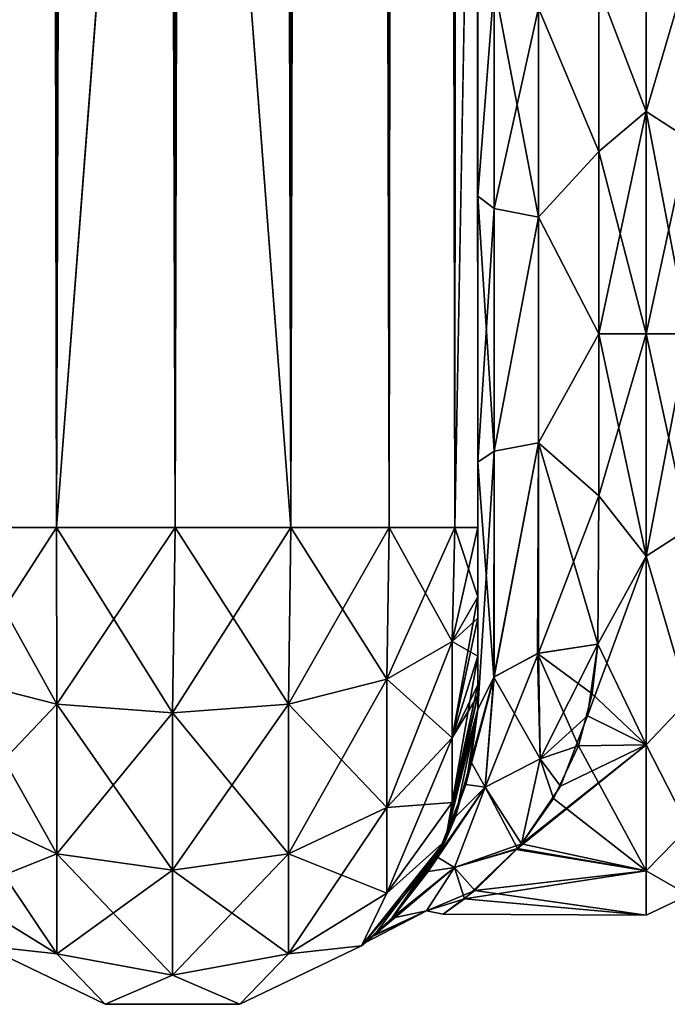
# Model space of a CAD drawing. Extents: x -23 to 470, y -1800 to 0.
# Tile 13 of 198: x 17 to 43, y -1800 to -1759. Entities that reach past the tile are written whole.
import ezdxf

# ---------------------------------------------------------------- set-up
doc = ezdxf.new("R2010")
doc.units = 0
doc.header["$LTSCALE"] = 66.825
for name, color, linetype in [('585', 7, 'CONTINUOUS'), ('588', 7, 'CONTINUOUS'), ('589', 7, 'CONTINUOUS'), ('593', 7, 'CONTINUOUS'), ('594', 7, 'CONTINUOUS'), ('595', 7, 'CONTINUOUS'), ('599', 7, 'CONTINUOUS'), ('620', 7, 'CONTINUOUS'), ('621', 7, 'CONTINUOUS'), ('622', 7, 'CONTINUOUS'), ('631', 7, 'CONTINUOUS'), ('632', 7, 'CONTINUOUS'), ('634', 7, 'CONTINUOUS'), ('635', 7, 'CONTINUOUS'), ('638', 7, 'CONTINUOUS')]:
    doc.layers.add(name, color=color, linetype=linetype)

msp = doc.modelspace()

# ---------------------------------------------------------------- linework, layer by layer
at = {"layer": '585', "linetype": 'CONTINUOUS'}
for points in [[(35.55, -1780, 41), (35.55, -1782.865, 40.431), (35.55, -1728.15, 41), (35.55, -1780, 41)], [(35.55, -1728.15, 41), (35.55, -1782.865, 40.431), (35.55, -1732.578, 40.518), (35.55, -1728.15, 41)], [(35.55, -1728.15, -41), (35.55, -1732.582, -40.517), (35.55, -1780, -41), (35.55, -1728.15, -41)], [(35.55, -1782.865, 40.431), (35.55, -1783.734, 40), (35.55, -1732.578, 40.518), (35.55, -1782.865, 40.431)], [(35.55, -1732.578, 40.518), (35.55, -1783.734, 40), (35.55, -1736.807, 39.076), (35.55, -1732.578, 40.518)], [(35.55, -1732.582, -40.517), (35.55, -1736.812, -39.073), (35.55, -1782.865, -40.431), (35.55, -1732.582, -40.517)], [(35.55, -1780, -41), (35.55, -1732.582, -40.517), (35.55, -1782.865, -40.431), (35.55, -1780, -41)], [(35.55, -1785.305, 38.801), (35.55, -1786.5, 37.234), (35.55, -1736.807, 39.076), (35.55, -1785.305, 38.801)], [(35.55, -1736.807, 39.076), (35.55, -1786.5, 37.234), (35.55, -1740.654, 36.743), (35.55, -1736.807, 39.076)], [(35.55, -1783.734, 40), (35.55, -1785.305, 38.801), (35.55, -1736.807, 39.076), (35.55, -1783.734, 40)], [(35.55, -1736.812, -39.073), (35.55, -1740.659, -36.739), (35.55, -1785.305, -38.801), (35.55, -1736.812, -39.073)], [(35.55, -1782.865, -40.431), (35.55, -1736.812, -39.073), (35.55, -1783.734, -40), (35.55, -1782.865, -40.431)], [(35.55, -1783.734, -40), (35.55, -1736.812, -39.073), (35.55, -1785.305, -38.801), (35.55, -1783.734, -40)], [(35.55, -1786.5, 37.234), (35.55, -1786.933, 36.36), (35.55, -1740.654, 36.743), (35.55, -1786.5, 37.234)], [(35.55, -1740.654, 36.743), (35.55, -1786.933, 36.36), (35.55, -1743.902, 33.619), (35.55, -1740.654, 36.743)], [(35.55, -1740.659, -36.739), (35.55, -1743.907, -33.614), (35.55, -1786.933, -36.36), (35.55, -1740.659, -36.739)], [(35.55, -1785.305, -38.801), (35.55, -1740.659, -36.739), (35.55, -1786.5, -37.234), (35.55, -1785.305, -38.801)], [(35.55, -1786.5, -37.234), (35.55, -1740.659, -36.739), (35.55, -1786.933, -36.36), (35.55, -1786.5, -37.234)], [(35.55, -1786.933, 36.36), (35.55, -1787.5, 33.5), (35.55, -1743.902, 33.619), (35.55, -1786.933, 36.36)], [(35.55, -1743.902, 33.619), (35.55, -1787.5, 33.5), (35.55, -1746.388, 29.857), (35.55, -1743.902, 33.619)], [(35.55, -1743.907, -33.614), (35.55, -1746.391, -29.85), (35.55, -1787.5, -33.5), (35.55, -1743.907, -33.614)], [(35.55, -1786.933, -36.36), (35.55, -1743.907, -33.614), (35.55, -1787.5, -33.5), (35.55, -1786.933, -36.36)], [(35.55, -1746.388, 29.857), (35.55, -1787.5, 33.5), (35.55, -1777.301, 28.507), (35.55, -1746.388, 29.857)], [(35.55, -1747.986, 25.66), (35.55, -1746.388, 29.857), (35.55, -1766.309, 28.436), (35.55, -1747.986, 25.66)], [(35.55, -1766.309, 28.436), (35.55, -1746.388, 29.857), (35.55, -1777.301, 28.507), (35.55, -1766.309, 28.436)], [(35.55, -1746.391, -29.85), (35.55, -1747.989, -25.651), (35.55, -1766.309, -28.436), (35.55, -1746.391, -29.85)], [(35.55, -1787.5, -33.5), (35.55, -1746.391, -29.85), (35.55, -1777.301, -28.507), (35.55, -1787.5, -33.5)], [(35.55, -1777.301, -28.507), (35.55, -1746.391, -29.85), (35.55, -1766.309, -28.436), (35.55, -1777.301, -28.507)], [(35.55, -1756.145, 24.276), (35.55, -1747.986, 25.66), (35.55, -1766.309, 28.436), (35.55, -1756.145, 24.276)], [(35.55, -1766.309, -28.436), (35.55, -1747.989, -25.651), (35.55, -1756.146, -24.276), (35.55, -1766.309, -28.436)], [(35.55, -1787.5, 33.5), (35.55, -1787.5, 24.51), (35.55, -1777.301, 28.507), (35.55, -1787.5, 33.5)], [(35.55, -1787.5, -24.51), (35.55, -1787.5, -33.5), (35.55, -1777.301, -28.507), (35.55, -1787.5, -24.51)]]:
    msp.add_3dface(points, dxfattribs=at)
at = {"layer": '588', "linetype": 'CONTINUOUS'}
for points in [[(40.553, -1778.684, 23.05), (42.5, -1772, 24), (40.55, -1772, 24), (40.553, -1778.684, 23.05)], [(42.5, -1772, -24), (42.5, -1781.184, -22.173), (40.55, -1772, -24), (42.5, -1772, -24)], [(40.55, -1772, -24), (42.5, -1781.184, -22.173), (40.553, -1778.685, -23.05), (40.55, -1772, -24)], [(42.5, -1781.184, 22.173), (42.5, -1772, 24), (40.553, -1778.684, 23.05), (42.5, -1781.184, 22.173)], [(40.5, -1784.819, 20.289), (42.5, -1781.184, 22.173), (40.553, -1778.684, 23.05), (40.5, -1784.819, 20.289)], [(40.553, -1778.685, -23.05), (42.5, -1781.184, -22.173), (40.5, -1784.808, -20.297), (40.553, -1778.685, -23.05)], [(42.5, -1788.971, 16.971), (42.5, -1781.184, 22.173), (40.083, -1787.78, 18.083), (42.5, -1788.971, 16.971)], [(40.083, -1787.78, 18.083), (42.5, -1781.184, 22.173), (40.5, -1784.819, 20.289), (40.083, -1787.78, 18.083)], [(42.5, -1781.184, -22.173), (42.5, -1788.971, -16.971), (40.5, -1784.808, -20.297), (42.5, -1781.184, -22.173)], [(40.5, -1784.808, -20.297), (42.5, -1788.971, -16.971), (40.275, -1786.869, -18.839), (40.5, -1784.808, -20.297)], [(40.275, -1786.869, -18.839), (42.5, -1788.971, -16.971), (39.705, -1789.007, -16.934), (40.275, -1786.869, -18.839)], [(38.96, -1790.673, 15.077), (42.5, -1788.971, 16.971), (40.083, -1787.78, 18.083), (38.96, -1790.673, 15.077)], [(42.5, -1794.173, 9.184), (42.5, -1788.971, 16.971), (37.141, -1793.3, 11.059), (42.5, -1794.173, 9.184)], [(37.141, -1793.3, 11.059), (42.5, -1788.971, 16.971), (37.352, -1793.055, 11.519), (37.141, -1793.3, 11.059)], [(37.352, -1793.055, 11.519), (42.5, -1788.971, 16.971), (38.96, -1790.673, 15.077), (37.352, -1793.055, 11.519)], [(39.705, -1789.007, -16.934), (42.5, -1794.173, -9.184), (38.676, -1791.181, -14.426), (39.705, -1789.007, -16.934)], [(42.5, -1788.971, -16.971), (42.5, -1794.173, -9.184), (39.705, -1789.007, -16.934), (42.5, -1788.971, -16.971)], [(38.676, -1791.181, -14.426), (42.5, -1794.173, -9.184), (37.349, -1793.06, -11.511), (38.676, -1791.181, -14.426)], [(37.349, -1793.06, -11.511), (42.5, -1794.173, -9.184), (37.185, -1793.252, -11.152), (37.349, -1793.06, -11.511)], [(35.008, -1795.33, 5.63), (42.5, -1794.173, 9.184), (37.141, -1793.3, 11.059), (35.008, -1795.33, 5.63)], [(37.185, -1793.252, -11.152), (42.5, -1794.173, -9.184), (35.423, -1794.988, -6.895), (37.185, -1793.252, -11.152)], [(42.5, -1796, 0), (42.5, -1794.173, 9.184), (35.008, -1795.33, 5.63), (42.5, -1796, 0)], [(42.5, -1794.173, -9.184), (42.5, -1796, 0), (35.423, -1794.988, -6.895), (42.5, -1794.173, -9.184)], [(35.423, -1794.988, -6.895), (42.5, -1796, 0), (34.126, -1795.97, -1.192), (35.423, -1794.988, -6.895)], [(34.126, -1795.97, -1.192), (42.5, -1796, 0), (35.008, -1795.33, 5.63), (34.126, -1795.97, -1.192)]]:
    msp.add_3dface(points, dxfattribs=at)
at = {"layer": '589', "linetype": 'CONTINUOUS'}
for points in [[(42.5, -1755.029, -16.971), (42.5, -1762.816, -22.173), (40.554, -1757.703, -19.277), (42.5, -1755.029, -16.971)], [(42.5, -1762.816, 22.173), (42.5, -1755.029, 16.971), (40.554, -1757.703, 19.277), (42.5, -1762.816, 22.173)], [(40.554, -1757.703, -19.277), (42.5, -1762.816, -22.173), (40.55, -1764.471, -22.789), (40.554, -1757.703, -19.277)], [(40.55, -1764.471, 22.789), (42.5, -1762.816, 22.173), (40.554, -1757.703, 19.277), (40.55, -1764.471, 22.789)], [(40.55, -1772, 24), (42.5, -1772, 24), (42.5, -1762.816, 22.173), (40.55, -1772, 24)], [(42.5, -1762.816, -22.173), (42.5, -1772, -24), (40.55, -1764.471, -22.789), (42.5, -1762.816, -22.173)], [(40.55, -1772, 24), (42.5, -1762.816, 22.173), (40.55, -1764.471, 22.789), (40.55, -1772, 24)], [(42.5, -1772, -24), (40.55, -1772, -24), (40.55, -1764.471, -22.789), (42.5, -1772, -24)]]:
    msp.add_3dface(points, dxfattribs=at)
at = {"layer": '593', "linetype": 'CONTINUOUS'}
for points in [[(14.111, -1780, 49.839), (18.16, -1780, 52.546), (14.111, -20, 49.839), (14.111, -1780, 49.839)], [(18.16, -1780, 52.546), (18.16, -20, 52.546), (14.111, -20, 49.839), (18.16, -1780, 52.546)], [(18.16, -1780, 52.546), (23.05, -1780, 53.5), (18.16, -20, 52.546), (18.16, -1780, 52.546)], [(23.05, -1780, 53.5), (23, -1716.55, 53.5), (18.16, -20, 52.546), (23.05, -1780, 53.5)]]:
    msp.add_3dface(points, dxfattribs=at)
at = {"layer": '594', "linetype": 'CONTINUOUS'}
for points in [[(18.16, -1780, -52.546), (14.111, -1780, -49.839), (18.16, -20, -52.546), (18.16, -1780, -52.546)], [(14.111, -1780, -49.839), (14.111, -20, -49.839), (18.16, -20, -52.546), (14.111, -1780, -49.839)], [(23, -83.45, -53.5), (18.16, -1780, -52.546), (23.05, -20, -53.5), (23, -83.45, -53.5)], [(23.05, -20, -53.5), (18.16, -1780, -52.546), (18.16, -20, -52.546), (23.05, -20, -53.5)], [(18.16, -1780, -52.546), (23, -83.45, -53.5), (23, -1716.55, -53.5), (18.16, -1780, -52.546)], [(23.05, -1780, -53.5), (18.16, -1780, -52.546), (23, -1716.55, -53.5), (23.05, -1780, -53.5)]]:
    msp.add_3dface(points, dxfattribs=at)
at = {"layer": '595', "linetype": 'CONTINUOUS'}
for points in [[(23.05, -1780, -53.5), (23, -1716.55, -53.5), (27.834, -20, -52.548), (23.05, -1780, -53.5)], [(27.834, -1780, -52.548), (23.05, -1780, -53.5), (27.834, -20, -52.548), (27.834, -1780, -52.548)], [(31.889, -1780, -49.839), (27.834, -1780, -52.548), (31.889, -20, -49.839), (31.889, -1780, -49.839)], [(31.889, -20, -49.839), (27.834, -1780, -52.548), (27.834, -20, -52.548), (31.889, -20, -49.839)], [(34.598, -1780, -45.784), (31.889, -1780, -49.839), (34.598, -20, -45.784), (34.598, -1780, -45.784)], [(34.598, -20, -45.784), (31.889, -1780, -49.839), (31.889, -20, -49.839), (34.598, -20, -45.784)], [(35.55, -20, -41), (35.55, -71.85, -41), (34.598, -1780, -45.784), (35.55, -20, -41)], [(35.55, -20, -41), (34.598, -1780, -45.784), (34.598, -20, -45.784), (35.55, -20, -41)], [(35.55, -71.85, -41), (35.55, -1728.15, -41), (34.598, -1780, -45.784), (35.55, -71.85, -41)], [(35.55, -1728.15, -41), (35.55, -1780, -41), (34.598, -1780, -45.784), (35.55, -1728.15, -41)]]:
    msp.add_3dface(points, dxfattribs=at)
at = {"layer": '599', "linetype": 'CONTINUOUS'}
for points in [[(23, -83.45, 53.5), (27.834, -1780, 52.548), (23.05, -20, 53.5), (23, -83.45, 53.5)], [(23.05, -20, 53.5), (27.834, -1780, 52.548), (27.834, -20, 52.548), (23.05, -20, 53.5)], [(27.834, -1780, 52.548), (31.889, -1780, 49.839), (27.834, -20, 52.548), (27.834, -1780, 52.548)], [(27.834, -20, 52.548), (31.889, -1780, 49.839), (31.889, -20, 49.839), (27.834, -20, 52.548)], [(31.889, -1780, 49.839), (34.598, -1780, 45.784), (31.889, -20, 49.839), (31.889, -1780, 49.839)], [(31.889, -20, 49.839), (34.598, -1780, 45.784), (34.598, -20, 45.784), (31.889, -20, 49.839)], [(35.55, -1780, 41), (35.55, -1728.15, 41), (34.598, -20, 45.784), (35.55, -1780, 41)], [(34.598, -1780, 45.784), (35.55, -1780, 41), (34.598, -20, 45.784), (34.598, -1780, 45.784)], [(23, -1716.55, 53.5), (27.834, -1780, 52.548), (23, -83.45, 53.5), (23, -1716.55, 53.5)], [(23.05, -1780, 53.5), (27.834, -1780, 52.548), (23, -1716.55, 53.5), (23.05, -1780, 53.5)]]:
    msp.add_3dface(points, dxfattribs=at)
at = {"layer": '620', "linetype": 'CONTINUOUS'}
for points in [[(14.111, -1786.253, 48.595), (18.166, -1787.29, 51.099), (14.111, -1780, 49.839), (14.111, -1786.253, 48.595)], [(14.111, -1780, 49.839), (18.166, -1787.29, 51.099), (18.16, -1780, 52.546), (14.111, -1780, 49.839)], [(22.95, -1787.654, 51.978), (23.05, -1780, 53.5), (18.16, -1780, 52.546), (22.95, -1787.654, 51.978)], [(18.166, -1787.29, 51.099), (22.95, -1787.654, 51.978), (18.16, -1780, 52.546), (18.166, -1787.29, 51.099)], [(27.734, -1787.29, 51.099), (23.05, -1780, 53.5), (22.95, -1787.654, 51.978), (27.734, -1787.29, 51.099)], [(27.834, -1780, 52.548), (23.05, -1780, 53.5), (27.734, -1787.29, 51.099), (27.834, -1780, 52.548)], [(31.789, -1786.253, 48.595), (27.834, -1780, 52.548), (27.734, -1787.29, 51.099), (31.789, -1786.253, 48.595)], [(31.889, -1780, 49.839), (27.834, -1780, 52.548), (31.789, -1786.253, 48.595), (31.889, -1780, 49.839)], [(34.498, -1784.701, 44.849), (31.889, -1780, 49.839), (31.789, -1786.253, 48.595), (34.498, -1784.701, 44.849)], [(34.598, -1780, 45.784), (31.889, -1780, 49.839), (34.498, -1784.701, 44.849), (34.598, -1780, 45.784)], [(35.55, -1782.865, 40.431), (34.598, -1780, 45.784), (34.498, -1784.701, 44.849), (35.55, -1782.865, 40.431)], [(35.55, -1782.865, 40.431), (35.55, -1780, 41), (34.598, -1780, 45.784), (35.55, -1782.865, 40.431)], [(35.55, -1783.734, 40), (35.55, -1782.865, 40.431), (34.498, -1784.701, 44.849), (35.55, -1783.734, 40)], [(35.55, -1785.305, 38.801), (35.55, -1783.734, 40), (34.498, -1784.701, 44.849), (35.55, -1785.305, 38.801)], [(34.498, -1784.701, 44.849), (31.789, -1786.253, 48.595), (34.498, -1788.689, 42.182), (34.498, -1784.701, 44.849)], [(35.55, -1785.305, 38.801), (34.498, -1784.701, 44.849), (34.498, -1788.689, 42.182), (35.55, -1785.305, 38.801)], [(35.55, -1786.5, 37.234), (35.55, -1785.305, 38.801), (34.498, -1788.689, 42.182), (35.55, -1786.5, 37.234)], [(18.166, -1787.29, 51.099), (14.111, -1786.253, 48.595), (18.166, -1793.475, 46.964), (18.166, -1787.29, 51.099)], [(14.111, -1786.253, 48.595), (14.111, -1791.558, 45.049), (18.166, -1793.475, 46.964), (14.111, -1786.253, 48.595)], [(31.789, -1786.253, 48.595), (27.734, -1787.29, 51.099), (31.789, -1791.558, 45.049), (31.789, -1786.253, 48.595)], [(31.789, -1786.253, 48.595), (31.789, -1791.558, 45.049), (34.498, -1788.689, 42.182), (31.789, -1786.253, 48.595)], [(35.55, -1786.933, 36.36), (35.55, -1786.5, 37.234), (34.498, -1788.689, 42.182), (35.55, -1786.933, 36.36)], [(35.55, -1787.5, 33.5), (35.55, -1786.933, 36.36), (34.498, -1791.352, 38.192), (35.55, -1787.5, 33.5)], [(34.498, -1791.352, 38.192), (35.55, -1786.933, 36.36), (34.498, -1788.689, 42.182), (34.498, -1791.352, 38.192)], [(22.95, -1787.654, 51.978), (18.166, -1787.29, 51.099), (22.95, -1794.148, 47.637), (22.95, -1787.654, 51.978)], [(18.166, -1787.29, 51.099), (18.166, -1793.475, 46.964), (22.95, -1794.148, 47.637), (18.166, -1787.29, 51.099)], [(27.734, -1787.29, 51.099), (22.95, -1787.654, 51.978), (27.734, -1793.475, 46.964), (27.734, -1787.29, 51.099)], [(27.734, -1787.29, 51.099), (27.734, -1793.475, 46.964), (31.789, -1791.558, 45.049), (27.734, -1787.29, 51.099)], [(22.95, -1787.654, 51.978), (22.95, -1794.148, 47.637), (27.734, -1793.475, 46.964), (22.95, -1787.654, 51.978)], [(34.212, -1792.924, 33.5), (35.55, -1787.5, 33.5), (34.498, -1791.352, 38.192), (34.212, -1792.924, 33.5)], [(31.789, -1791.558, 45.049), (34.498, -1791.352, 38.192), (34.498, -1788.689, 42.182), (31.789, -1791.558, 45.049)], [(31.789, -1795.1, 39.741), (34.212, -1792.924, 33.5), (34.498, -1791.352, 38.192), (31.789, -1795.1, 39.741)], [(31.789, -1795.1, 39.741), (34.498, -1791.352, 38.192), (31.789, -1791.558, 45.049), (31.789, -1795.1, 39.741)], [(14.111, -1795.1, 39.741), (18.166, -1797.604, 40.776), (14.111, -1791.558, 45.049), (14.111, -1795.1, 39.741)], [(14.111, -1791.558, 45.049), (18.166, -1797.604, 40.776), (18.166, -1793.475, 46.964), (14.111, -1791.558, 45.049)], [(27.734, -1793.475, 46.964), (31.789, -1795.1, 39.741), (31.789, -1791.558, 45.049), (27.734, -1793.475, 46.964)], [(30.744, -1797.273, 33.5), (34.212, -1792.924, 33.5), (31.789, -1795.1, 39.741), (30.744, -1797.273, 33.5)], [(18.166, -1797.604, 40.776), (22.95, -1798.484, 41.139), (18.166, -1793.475, 46.964), (18.166, -1797.604, 40.776)], [(18.166, -1793.475, 46.964), (22.95, -1798.484, 41.139), (22.95, -1794.148, 47.637), (18.166, -1793.475, 46.964)], [(22.95, -1794.148, 47.637), (27.734, -1797.604, 40.776), (27.734, -1793.475, 46.964), (22.95, -1794.148, 47.637)], [(27.734, -1797.604, 40.776), (31.789, -1795.1, 39.741), (27.734, -1793.475, 46.964), (27.734, -1797.604, 40.776)], [(22.95, -1798.484, 41.139), (27.734, -1797.604, 40.776), (22.95, -1794.148, 47.637), (22.95, -1798.484, 41.139)], [(14.111, -1795.1, 39.741), (15.156, -1797.273, 33.5), (18.166, -1797.604, 40.776), (14.111, -1795.1, 39.741)], [(27.734, -1797.604, 40.776), (30.744, -1797.273, 33.5), (31.789, -1795.1, 39.741), (27.734, -1797.604, 40.776)], [(15.156, -1797.273, 33.5), (20.168, -1799.687, 33.5), (18.166, -1797.604, 40.776), (15.156, -1797.273, 33.5)], [(18.166, -1797.604, 40.776), (20.168, -1799.687, 33.5), (22.95, -1798.484, 41.139), (18.166, -1797.604, 40.776)], [(22.95, -1798.484, 41.139), (25.732, -1799.687, 33.5), (27.734, -1797.604, 40.776), (22.95, -1798.484, 41.139)], [(25.732, -1799.687, 33.5), (30.744, -1797.273, 33.5), (27.734, -1797.604, 40.776), (25.732, -1799.687, 33.5)], [(20.168, -1799.687, 33.5), (25.732, -1799.687, 33.5), (22.95, -1798.484, 41.139), (20.168, -1799.687, 33.5)]]:
    msp.add_3dface(points, dxfattribs=at)
at = {"layer": '621', "linetype": 'CONTINUOUS'}
for points in [[(35.55, -1787.5, 24.51), (35.55, -1787.5, 33.5), (34.212, -1792.924, 33.5), (35.55, -1787.5, 24.51)], [(35.55, -1787.5, 24.51), (34.212, -1792.924, 33.5), (35.057, -1790.609, 21.139), (35.55, -1787.5, 24.51)], [(34.212, -1792.924, -33.5), (35.55, -1787.5, -33.5), (34.634, -1791.943, -19.216), (34.212, -1792.924, -33.5)], [(34.634, -1791.943, -19.216), (35.55, -1787.5, -33.5), (35.261, -1789.666, -22.306), (34.634, -1791.943, -19.216)], [(35.55, -1787.5, -33.5), (35.55, -1787.5, -24.51), (35.261, -1789.666, -22.306), (35.55, -1787.5, -33.5)], [(35.057, -1790.609, 21.139), (34.212, -1792.924, 33.5), (33.862, -1793.597, 16.228), (35.057, -1790.609, 21.139)], [(33.505, -1794.196, -14.911), (34.212, -1792.924, -33.5), (34.634, -1791.943, -19.216), (33.505, -1794.196, -14.911)], [(30.744, -1797.273, -33.5), (34.212, -1792.924, -33.5), (31.289, -1796.812, -5.162), (30.744, -1797.273, -33.5)], [(34.212, -1792.924, 33.5), (30.744, -1797.273, 33.5), (33.862, -1793.597, 16.228), (34.212, -1792.924, 33.5)], [(31.289, -1796.812, -5.162), (34.212, -1792.924, -33.5), (31.996, -1796.127, -8.978), (31.289, -1796.812, -5.162)], [(31.996, -1796.127, -8.978), (34.212, -1792.924, -33.5), (33.505, -1794.196, -14.911), (31.996, -1796.127, -8.978)], [(33.862, -1793.597, 16.228), (30.744, -1797.273, 33.5), (32.051, -1796.069, 9.237), (33.862, -1793.597, 16.228)], [(32.051, -1796.069, 9.237), (30.744, -1797.273, 33.5), (31.206, -1796.886, 4.562), (32.051, -1796.069, 9.237)], [(30.912, -1797.136, -0.553), (30.744, -1797.273, -33.5), (31.289, -1796.812, -5.162), (30.912, -1797.136, -0.553)], [(31.206, -1796.886, 4.562), (30.744, -1797.273, 33.5), (30.912, -1797.136, -0.553), (31.206, -1796.886, 4.562)], [(30.744, -1797.273, 33.5), (30.744, -1797.273, -33.5), (30.912, -1797.136, -0.553), (30.744, -1797.273, 33.5)], [(15.156, -1797.273, -33.5), (20.168, -1799.687, -33.5), (15.156, -1797.273, 33.5), (15.156, -1797.273, -33.5)], [(20.168, -1799.687, -33.5), (20.168, -1799.687, 33.5), (15.156, -1797.273, 33.5), (20.168, -1799.687, -33.5)], [(25.732, -1799.687, -33.5), (30.744, -1797.273, -33.5), (25.732, -1799.687, 33.5), (25.732, -1799.687, -33.5)], [(30.744, -1797.273, -33.5), (30.744, -1797.273, 33.5), (25.732, -1799.687, 33.5), (30.744, -1797.273, -33.5)], [(20.168, -1799.687, -33.5), (25.732, -1799.687, -33.5), (20.168, -1799.687, 33.5), (20.168, -1799.687, -33.5)], [(25.732, -1799.687, -33.5), (25.732, -1799.687, 33.5), (20.168, -1799.687, 33.5), (25.732, -1799.687, -33.5)]]:
    msp.add_3dface(points, dxfattribs=at)
at = {"layer": '622', "linetype": 'CONTINUOUS'}
for points in [[(14.111, -1780, -49.839), (18.16, -1780, -52.546), (14.111, -1786.253, -48.595), (14.111, -1780, -49.839)], [(14.111, -1786.253, -48.595), (18.16, -1780, -52.546), (18.166, -1787.29, -51.099), (14.111, -1786.253, -48.595)], [(18.16, -1780, -52.546), (23.05, -1780, -53.5), (18.166, -1787.29, -51.099), (18.16, -1780, -52.546)], [(18.166, -1787.29, -51.099), (23.05, -1780, -53.5), (22.95, -1787.654, -51.978), (18.166, -1787.29, -51.099)], [(23.05, -1780, -53.5), (27.834, -1780, -52.548), (22.95, -1787.654, -51.978), (23.05, -1780, -53.5)], [(22.95, -1787.654, -51.978), (27.834, -1780, -52.548), (27.734, -1787.29, -51.099), (22.95, -1787.654, -51.978)], [(27.834, -1780, -52.548), (31.889, -1780, -49.839), (27.734, -1787.29, -51.099), (27.834, -1780, -52.548)], [(27.734, -1787.29, -51.099), (31.889, -1780, -49.839), (31.789, -1786.253, -48.595), (27.734, -1787.29, -51.099)], [(31.889, -1780, -49.839), (34.598, -1780, -45.784), (31.789, -1786.253, -48.595), (31.889, -1780, -49.839)], [(31.789, -1786.253, -48.595), (34.598, -1780, -45.784), (34.498, -1784.701, -44.849), (31.789, -1786.253, -48.595)], [(35.55, -1780, -41), (35.55, -1782.865, -40.431), (34.498, -1784.701, -44.849), (35.55, -1780, -41)], [(34.598, -1780, -45.784), (35.55, -1780, -41), (34.498, -1784.701, -44.849), (34.598, -1780, -45.784)], [(35.55, -1782.865, -40.431), (35.55, -1783.734, -40), (34.498, -1788.689, -42.182), (35.55, -1782.865, -40.431)], [(34.498, -1784.701, -44.849), (35.55, -1782.865, -40.431), (34.498, -1788.689, -42.182), (34.498, -1784.701, -44.849)], [(35.55, -1783.734, -40), (35.55, -1785.305, -38.801), (34.498, -1788.689, -42.182), (35.55, -1783.734, -40)], [(31.789, -1786.253, -48.595), (34.498, -1784.701, -44.849), (31.789, -1791.558, -45.049), (31.789, -1786.253, -48.595)], [(31.789, -1791.558, -45.049), (34.498, -1784.701, -44.849), (34.498, -1788.689, -42.182), (31.789, -1791.558, -45.049)], [(35.55, -1785.305, -38.801), (35.55, -1786.5, -37.234), (34.498, -1791.352, -38.192), (35.55, -1785.305, -38.801)], [(35.55, -1785.305, -38.801), (34.498, -1791.352, -38.192), (34.498, -1788.689, -42.182), (35.55, -1785.305, -38.801)], [(14.111, -1786.253, -48.595), (18.166, -1787.29, -51.099), (14.111, -1791.558, -45.049), (14.111, -1786.253, -48.595)], [(27.734, -1787.29, -51.099), (31.789, -1786.253, -48.595), (27.734, -1793.475, -46.964), (27.734, -1787.29, -51.099)], [(27.734, -1793.475, -46.964), (31.789, -1786.253, -48.595), (31.789, -1791.558, -45.049), (27.734, -1793.475, -46.964)], [(35.55, -1786.5, -37.234), (35.55, -1786.933, -36.36), (34.498, -1791.352, -38.192), (35.55, -1786.5, -37.234)], [(35.55, -1786.933, -36.36), (35.55, -1787.5, -33.5), (34.212, -1792.924, -33.5), (35.55, -1786.933, -36.36)], [(35.55, -1786.933, -36.36), (34.212, -1792.924, -33.5), (34.498, -1791.352, -38.192), (35.55, -1786.933, -36.36)], [(14.111, -1791.558, -45.049), (18.166, -1787.29, -51.099), (18.166, -1793.475, -46.964), (14.111, -1791.558, -45.049)], [(18.166, -1787.29, -51.099), (22.95, -1787.654, -51.978), (18.166, -1793.475, -46.964), (18.166, -1787.29, -51.099)], [(22.95, -1787.654, -51.978), (27.734, -1787.29, -51.099), (22.95, -1794.148, -47.637), (22.95, -1787.654, -51.978)], [(22.95, -1794.148, -47.637), (27.734, -1787.29, -51.099), (27.734, -1793.475, -46.964), (22.95, -1794.148, -47.637)], [(18.166, -1793.475, -46.964), (22.95, -1787.654, -51.978), (22.95, -1794.148, -47.637), (18.166, -1793.475, -46.964)], [(34.498, -1791.352, -38.192), (31.789, -1795.1, -39.741), (34.498, -1788.689, -42.182), (34.498, -1791.352, -38.192)], [(31.789, -1795.1, -39.741), (31.789, -1791.558, -45.049), (34.498, -1788.689, -42.182), (31.789, -1795.1, -39.741)], [(34.498, -1791.352, -38.192), (34.212, -1792.924, -33.5), (31.789, -1795.1, -39.741), (34.498, -1791.352, -38.192)], [(14.111, -1795.1, -39.741), (14.111, -1791.558, -45.049), (18.166, -1793.475, -46.964), (14.111, -1795.1, -39.741)], [(31.789, -1795.1, -39.741), (27.734, -1797.604, -40.776), (31.789, -1791.558, -45.049), (31.789, -1795.1, -39.741)], [(27.734, -1797.604, -40.776), (27.734, -1793.475, -46.964), (31.789, -1791.558, -45.049), (27.734, -1797.604, -40.776)], [(34.212, -1792.924, -33.5), (30.744, -1797.273, -33.5), (31.789, -1795.1, -39.741), (34.212, -1792.924, -33.5)], [(18.166, -1797.604, -40.776), (14.111, -1795.1, -39.741), (18.166, -1793.475, -46.964), (18.166, -1797.604, -40.776)], [(18.166, -1797.604, -40.776), (18.166, -1793.475, -46.964), (22.95, -1794.148, -47.637), (18.166, -1797.604, -40.776)], [(27.734, -1797.604, -40.776), (22.95, -1798.484, -41.139), (27.734, -1793.475, -46.964), (27.734, -1797.604, -40.776)], [(22.95, -1798.484, -41.139), (22.95, -1794.148, -47.637), (27.734, -1793.475, -46.964), (22.95, -1798.484, -41.139)], [(22.95, -1798.484, -41.139), (18.166, -1797.604, -40.776), (22.95, -1794.148, -47.637), (22.95, -1798.484, -41.139)], [(18.166, -1797.604, -40.776), (15.156, -1797.273, -33.5), (14.111, -1795.1, -39.741), (18.166, -1797.604, -40.776)], [(31.789, -1795.1, -39.741), (30.744, -1797.273, -33.5), (27.734, -1797.604, -40.776), (31.789, -1795.1, -39.741)], [(20.168, -1799.687, -33.5), (15.156, -1797.273, -33.5), (18.166, -1797.604, -40.776), (20.168, -1799.687, -33.5)], [(22.95, -1798.484, -41.139), (20.168, -1799.687, -33.5), (18.166, -1797.604, -40.776), (22.95, -1798.484, -41.139)], [(27.734, -1797.604, -40.776), (25.732, -1799.687, -33.5), (22.95, -1798.484, -41.139), (27.734, -1797.604, -40.776)], [(30.744, -1797.273, -33.5), (25.732, -1799.687, -33.5), (27.734, -1797.604, -40.776), (30.744, -1797.273, -33.5)], [(25.732, -1799.687, -33.5), (20.168, -1799.687, -33.5), (22.95, -1798.484, -41.139), (25.732, -1799.687, -33.5)]]:
    msp.add_3dface(points, dxfattribs=at)
at = {"layer": '631', "linetype": 'CONTINUOUS'}
for points in [[(35.55, -1766.309, -28.436), (35.55, -1756.146, -24.276), (36.221, -1757.552, -22.213), (35.55, -1766.309, -28.436)], [(36.221, -1766.827, -25.989), (35.55, -1766.309, -28.436), (36.221, -1757.552, -22.213), (36.221, -1766.827, -25.989)], [(36.221, -1766.827, -25.989), (36.221, -1757.552, -22.213), (38.055, -1767.185, -24.192), (36.221, -1766.827, -25.989)], [(38.055, -1767.185, -24.192), (36.221, -1757.552, -22.213), (38.055, -1758.551, -20.678), (38.055, -1767.185, -24.192)], [(40.554, -1757.703, -19.277), (40.55, -1764.471, -22.789), (38.055, -1758.551, -20.678), (40.554, -1757.703, -19.277)], [(40.55, -1764.471, -22.789), (38.055, -1767.185, -24.192), (38.055, -1758.551, -20.678), (40.55, -1764.471, -22.789)], [(40.55, -1764.471, -22.789), (40.55, -1772, -24), (38.055, -1767.185, -24.192), (40.55, -1764.471, -22.789)], [(35.55, -1777.301, -28.507), (35.55, -1766.309, -28.436), (36.221, -1776.841, -26.053), (35.55, -1777.301, -28.507)], [(36.221, -1776.841, -26.053), (35.55, -1766.309, -28.436), (36.221, -1766.827, -25.989), (36.221, -1776.841, -26.053)], [(36.221, -1776.841, -26.053), (36.221, -1766.827, -25.989), (38.055, -1767.185, -24.192), (36.221, -1776.841, -26.053)], [(38.055, -1776.506, -24.252), (36.221, -1776.841, -26.053), (38.055, -1767.185, -24.192), (38.055, -1776.506, -24.252)], [(40.55, -1772, -24), (38.055, -1776.506, -24.252), (38.055, -1767.185, -24.192), (40.55, -1772, -24)], [(40.55, -1772, -24), (40.553, -1778.685, -23.05), (38.055, -1776.506, -24.252), (40.55, -1772, -24)], [(36.207, -1786.175, -22.416), (35.55, -1777.301, -28.507), (36.221, -1776.841, -26.053), (36.207, -1786.175, -22.416)], [(38.015, -1785.197, -20.868), (36.207, -1786.175, -22.416), (38.055, -1776.506, -24.252), (38.015, -1785.197, -20.868)], [(36.207, -1786.175, -22.416), (36.221, -1776.841, -26.053), (38.055, -1776.506, -24.252), (36.207, -1786.175, -22.416)], [(40.5, -1784.808, -20.297), (38.015, -1785.197, -20.868), (38.055, -1776.506, -24.252), (40.5, -1784.808, -20.297)], [(40.553, -1778.685, -23.05), (40.5, -1784.808, -20.297), (38.055, -1776.506, -24.252), (40.553, -1778.685, -23.05)], [(35.55, -1787.5, -24.51), (35.55, -1777.301, -28.507), (36.207, -1786.175, -22.416), (35.55, -1787.5, -24.51)]]:
    msp.add_3dface(points, dxfattribs=at)
at = {"layer": '632', "linetype": 'CONTINUOUS'}
for points in [[(35.55, -1756.145, 24.276), (35.55, -1766.309, 28.436), (36.221, -1757.552, 22.213), (35.55, -1756.145, 24.276)], [(36.221, -1757.552, 22.213), (35.55, -1766.309, 28.436), (36.221, -1766.827, 25.989), (36.221, -1757.552, 22.213)], [(36.221, -1757.552, 22.213), (36.221, -1766.827, 25.989), (38.055, -1758.551, 20.678), (36.221, -1757.552, 22.213)], [(40.55, -1764.471, 22.789), (40.554, -1757.703, 19.277), (38.055, -1758.551, 20.678), (40.55, -1764.471, 22.789)], [(38.055, -1758.551, 20.678), (36.221, -1766.827, 25.989), (38.055, -1767.185, 24.192), (38.055, -1758.551, 20.678)], [(40.55, -1764.471, 22.789), (38.055, -1758.551, 20.678), (38.055, -1767.185, 24.192), (40.55, -1764.471, 22.789)], [(40.55, -1772, 24), (40.55, -1764.471, 22.789), (38.055, -1767.185, 24.192), (40.55, -1772, 24)], [(35.55, -1766.309, 28.436), (35.55, -1777.301, 28.507), (36.221, -1766.827, 25.989), (35.55, -1766.309, 28.436)], [(36.221, -1766.827, 25.989), (35.55, -1777.301, 28.507), (36.221, -1776.841, 26.053), (36.221, -1766.827, 25.989)], [(36.221, -1766.827, 25.989), (36.221, -1776.841, 26.053), (38.055, -1767.185, 24.192), (36.221, -1766.827, 25.989)], [(38.055, -1767.185, 24.192), (36.221, -1776.841, 26.053), (38.055, -1776.506, 24.252), (38.055, -1767.185, 24.192)], [(40.55, -1772, 24), (38.055, -1767.185, 24.192), (38.055, -1776.506, 24.252), (40.55, -1772, 24)], [(40.553, -1778.684, 23.05), (40.55, -1772, 24), (38.055, -1776.506, 24.252), (40.553, -1778.684, 23.05)], [(35.55, -1777.301, 28.507), (35.55, -1787.5, 24.51), (36.221, -1776.841, 26.053), (35.55, -1777.301, 28.507)], [(36.221, -1776.841, 26.053), (35.55, -1787.5, 24.51), (36.221, -1786.163, 22.396), (36.221, -1776.841, 26.053)], [(36.221, -1776.841, 26.053), (36.221, -1786.163, 22.396), (38.055, -1776.506, 24.252), (36.221, -1776.841, 26.053)], [(38.055, -1776.506, 24.252), (36.221, -1786.163, 22.396), (38.055, -1785.184, 20.848), (38.055, -1776.506, 24.252)], [(40.553, -1778.684, 23.05), (38.055, -1776.506, 24.252), (38.055, -1785.184, 20.848), (40.553, -1778.684, 23.05)], [(40.5, -1784.819, 20.289), (40.553, -1778.684, 23.05), (38.055, -1785.184, 20.848), (40.5, -1784.819, 20.289)]]:
    msp.add_3dface(points, dxfattribs=at)
at = {"layer": '634', "linetype": 'CONTINUOUS'}
for points in [[(42.5, -1762.816, -22.173), (42.5, -1755.029, -16.971), (44.248, -1756.874, -18.027), (42.5, -1762.816, -22.173)], [(42.5, -1755.029, 16.971), (42.5, -1762.816, 22.173), (44.248, -1756.874, 18.027), (42.5, -1755.029, 16.971)], [(42.5, -1762.816, -22.173), (44.248, -1756.874, -18.027), (44.248, -1763.952, -22.113), (42.5, -1762.816, -22.173)], [(42.5, -1762.816, 22.173), (44.248, -1763.952, 22.113), (44.248, -1756.874, 18.027), (42.5, -1762.816, 22.173)], [(42.5, -1762.816, 22.173), (42.5, -1772, 24), (44.248, -1763.952, 22.113), (42.5, -1762.816, 22.173)], [(42.5, -1772, -24), (42.5, -1762.816, -22.173), (44.248, -1772, -23.532), (42.5, -1772, -24)], [(44.248, -1772, -23.532), (42.5, -1762.816, -22.173), (44.248, -1763.952, -22.113), (44.248, -1772, -23.532)], [(42.5, -1772, 24), (44.248, -1772, 23.532), (44.248, -1763.952, 22.113), (42.5, -1772, 24)]]:
    msp.add_3dface(points, dxfattribs=at)
at = {"layer": '635', "linetype": 'CONTINUOUS'}
for points in [[(42.5, -1772, 24), (42.5, -1781.184, 22.173), (44.248, -1772, 23.532), (42.5, -1772, 24)], [(42.5, -1781.184, 22.173), (44.248, -1780.048, 22.113), (44.248, -1772, 23.532), (42.5, -1781.184, 22.173)], [(42.5, -1781.184, -22.173), (42.5, -1772, -24), (44.248, -1780.048, -22.113), (42.5, -1781.184, -22.173)], [(42.5, -1772, -24), (44.248, -1772, -23.532), (44.248, -1780.048, -22.113), (42.5, -1772, -24)], [(42.5, -1781.184, 22.173), (44.248, -1787.126, 18.027), (44.248, -1780.048, 22.113), (42.5, -1781.184, 22.173)], [(42.5, -1781.184, -22.173), (44.248, -1780.048, -22.113), (44.248, -1787.126, -18.027), (42.5, -1781.184, -22.173)], [(42.5, -1781.184, 22.173), (42.5, -1788.971, 16.971), (44.248, -1787.126, 18.027), (42.5, -1781.184, 22.173)], [(42.5, -1788.971, -16.971), (42.5, -1781.184, -22.173), (44.248, -1787.126, -18.027), (42.5, -1788.971, -16.971)], [(42.5, -1788.971, 16.971), (44.248, -1792.379, 11.766), (44.248, -1787.126, 18.027), (42.5, -1788.971, 16.971)], [(42.5, -1788.971, -16.971), (44.248, -1787.126, -18.027), (44.248, -1792.379, -11.766), (42.5, -1788.971, -16.971)], [(42.5, -1788.971, 16.971), (42.5, -1794.173, 9.184), (44.248, -1792.379, 11.766), (42.5, -1788.971, 16.971)], [(42.5, -1794.173, -9.184), (42.5, -1788.971, -16.971), (44.248, -1792.379, -11.766), (42.5, -1794.173, -9.184)], [(42.5, -1794.173, 9.184), (44.248, -1795.175, 4.086), (44.248, -1792.379, 11.766), (42.5, -1794.173, 9.184)], [(42.5, -1794.173, -9.184), (44.248, -1792.379, -11.766), (44.248, -1795.175, -4.086), (42.5, -1794.173, -9.184)], [(42.5, -1794.173, 9.184), (42.5, -1796, 0), (44.248, -1795.175, 4.086), (42.5, -1794.173, 9.184)], [(42.5, -1796, 0), (42.5, -1794.173, -9.184), (44.248, -1795.175, -4.086), (42.5, -1796, 0)], [(42.5, -1796, 0), (44.248, -1795.175, -4.086), (44.248, -1795.175, 4.086), (42.5, -1796, 0)]]:
    msp.add_3dface(points, dxfattribs=at)
at = {"layer": '638', "linetype": 'CONTINUOUS'}
for points in [[(40.5, -1784.808, -20.297), (40.275, -1786.869, -18.839), (38.015, -1785.197, -20.868), (40.5, -1784.808, -20.297)], [(40.5, -1784.819, 20.289), (38.055, -1785.184, 20.848), (38.129, -1789.553, 16.649), (40.5, -1784.819, 20.289)], [(40.083, -1787.78, 18.083), (40.5, -1784.819, 20.289), (38.129, -1789.553, 16.649), (40.083, -1787.78, 18.083)], [(38.055, -1785.184, 20.848), (36.221, -1786.163, 22.396), (35.85, -1790.726, 17.141), (38.055, -1785.184, 20.848)], [(38.055, -1785.184, 20.848), (35.85, -1790.726, 17.141), (38.129, -1789.553, 16.649), (38.055, -1785.184, 20.848)], [(38.129, -1789.553, -16.649), (36.207, -1786.175, -22.416), (38.015, -1785.197, -20.868), (38.129, -1789.553, -16.649)], [(40.275, -1786.869, -18.839), (39.705, -1789.007, -16.934), (38.015, -1785.197, -20.868), (40.275, -1786.869, -18.839)], [(39.705, -1789.007, -16.934), (38.129, -1789.553, -16.649), (38.015, -1785.197, -20.868), (39.705, -1789.007, -16.934)], [(35.55, -1787.5, 24.51), (35.057, -1790.609, 21.139), (36.221, -1786.163, 22.396), (35.55, -1787.5, 24.51)], [(36.221, -1786.163, 22.396), (35.057, -1790.609, 21.139), (35.85, -1790.726, 17.141), (36.221, -1786.163, 22.396)], [(35.261, -1789.666, -22.306), (35.55, -1787.5, -24.51), (36.207, -1786.175, -22.416), (35.261, -1789.666, -22.306)], [(35.851, -1790.725, -17.142), (35.261, -1789.666, -22.306), (36.207, -1786.175, -22.416), (35.851, -1790.725, -17.142)], [(35.851, -1790.725, -17.142), (36.207, -1786.175, -22.416), (38.129, -1789.553, -16.649), (35.851, -1790.725, -17.142)], [(38.96, -1790.673, 15.077), (40.083, -1787.78, 18.083), (38.129, -1789.553, 16.649), (38.96, -1790.673, 15.077)], [(39.705, -1789.007, -16.934), (38.676, -1791.181, -14.426), (38.129, -1789.553, -16.649), (39.705, -1789.007, -16.934)], [(34.634, -1791.943, -19.216), (35.261, -1789.666, -22.306), (35.851, -1790.725, -17.142), (34.634, -1791.943, -19.216)], [(35.85, -1790.726, 17.141), (37.352, -1793.055, 11.519), (38.129, -1789.553, 16.649), (35.85, -1790.726, 17.141)], [(37.349, -1793.06, -11.511), (35.851, -1790.725, -17.142), (38.129, -1789.553, -16.649), (37.349, -1793.06, -11.511)], [(38.676, -1791.181, -14.426), (37.349, -1793.06, -11.511), (38.129, -1789.553, -16.649), (38.676, -1791.181, -14.426)], [(37.352, -1793.055, 11.519), (38.96, -1790.673, 15.077), (38.129, -1789.553, 16.649), (37.352, -1793.055, 11.519)], [(35.057, -1790.609, 21.139), (33.862, -1793.597, 16.228), (35.85, -1790.726, 17.141), (35.057, -1790.609, 21.139)], [(33.505, -1794.196, -14.911), (34.634, -1791.943, -19.216), (35.851, -1790.725, -17.142), (33.505, -1794.196, -14.911)], [(34.588, -1794.034, -10.689), (33.505, -1794.196, -14.911), (35.851, -1790.725, -17.142), (34.588, -1794.034, -10.689)], [(35.85, -1790.726, 17.141), (33.862, -1793.597, 16.228), (34.587, -1794.035, 10.686), (35.85, -1790.726, 17.141)], [(37.352, -1793.055, 11.519), (35.85, -1790.726, 17.141), (34.587, -1794.035, 10.686), (37.352, -1793.055, 11.519)], [(37.185, -1793.252, -11.152), (34.588, -1794.034, -10.689), (35.851, -1790.725, -17.142), (37.185, -1793.252, -11.152)], [(37.349, -1793.06, -11.511), (37.185, -1793.252, -11.152), (35.851, -1790.725, -17.142), (37.349, -1793.06, -11.511)], [(37.141, -1793.3, 11.059), (37.352, -1793.055, 11.519), (34.587, -1794.035, 10.686), (37.141, -1793.3, 11.059)], [(35.008, -1795.33, 5.63), (37.141, -1793.3, 11.059), (34.587, -1794.035, 10.686), (35.008, -1795.33, 5.63)], [(37.185, -1793.252, -11.152), (35.423, -1794.988, -6.895), (34.588, -1794.034, -10.689), (37.185, -1793.252, -11.152)], [(33.862, -1793.597, 16.228), (32.051, -1796.069, 9.237), (34.587, -1794.035, 10.686), (33.862, -1793.597, 16.228)], [(32.051, -1796.069, 9.237), (31.206, -1796.886, 4.562), (34.587, -1794.035, 10.686), (32.051, -1796.069, 9.237)], [(34.587, -1794.035, 10.686), (31.206, -1796.886, 4.562), (33.437, -1795.832, 3.612), (34.587, -1794.035, 10.686)], [(31.996, -1796.127, -8.978), (33.505, -1794.196, -14.911), (34.588, -1794.034, -10.689), (31.996, -1796.127, -8.978)], [(33.438, -1795.832, -3.617), (31.996, -1796.127, -8.978), (34.588, -1794.034, -10.689), (33.438, -1795.832, -3.617)], [(35.008, -1795.33, 5.63), (34.587, -1794.035, 10.686), (33.437, -1795.832, 3.612), (35.008, -1795.33, 5.63)], [(35.423, -1794.988, -6.895), (33.438, -1795.832, -3.617), (34.588, -1794.034, -10.689), (35.423, -1794.988, -6.895)], [(35.423, -1794.988, -6.895), (34.126, -1795.97, -1.192), (33.438, -1795.832, -3.617), (35.423, -1794.988, -6.895)], [(34.126, -1795.97, -1.192), (35.008, -1795.33, 5.63), (33.437, -1795.832, 3.612), (34.126, -1795.97, -1.192)], [(31.206, -1796.886, 4.562), (30.912, -1797.136, -0.553), (33.437, -1795.832, 3.612), (31.206, -1796.886, 4.562)], [(30.912, -1797.136, -0.553), (31.289, -1796.812, -5.162), (33.438, -1795.832, -3.617), (30.912, -1797.136, -0.553)], [(33.437, -1795.832, 3.612), (30.912, -1797.136, -0.553), (33.438, -1795.832, -3.617), (33.437, -1795.832, 3.612)], [(31.289, -1796.812, -5.162), (31.996, -1796.127, -8.978), (33.438, -1795.832, -3.617), (31.289, -1796.812, -5.162)], [(34.126, -1795.97, -1.192), (33.437, -1795.832, 3.612), (33.438, -1795.832, -3.617), (34.126, -1795.97, -1.192)]]:
    msp.add_3dface(points, dxfattribs=at)

doc.saveas('drawing.dxf')
